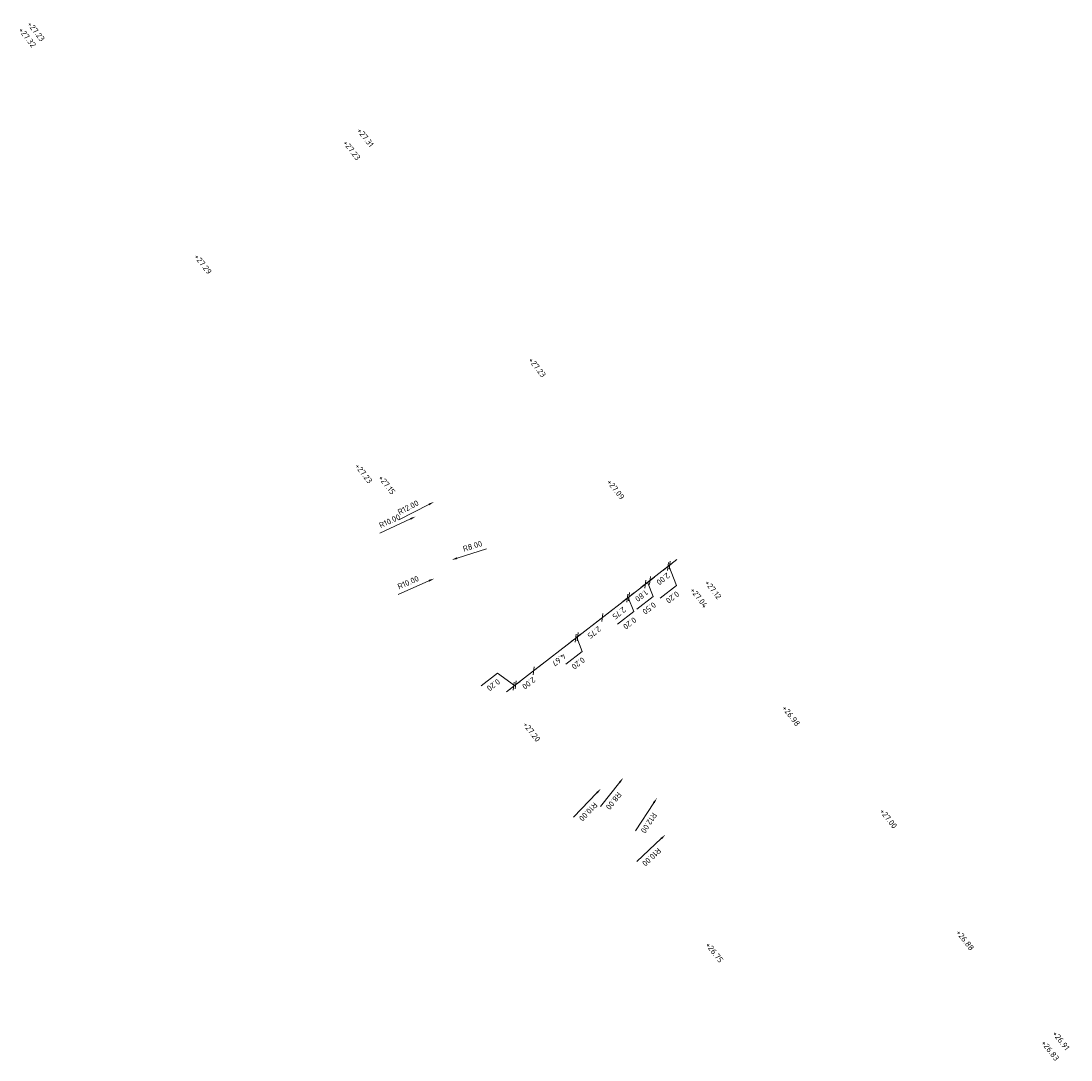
# Model space of a CAD drawing. Header units: metres. Extents: x 197059 to 198425, y 354536 to 355585.
# Tile 2 of 8: x 197510 to 197602, y 354920 to 355011. Entities that reach past the tile are written whole.
import ezdxf

# ---------------------------------------------------------------- set-up
doc = ezdxf.new("R2010")
doc.units = ezdxf.units.M
for name, color, linetype, lineweight in [('N-WE-VH-HOOGTE_BESTAAND-T', 252, 'Continuous', 25), ('N-WE-VH-HOOGTE_NIEUW-T', 7, 'Continuous', 25), ('X-XX-AL-AANKLEDING-M', 7, 'Continuous', 18)]:
    doc.layers.add(name, color=color, linetype=linetype, lineweight=lineweight)
doc.styles.add('NLCS-ISO', font='NLCS-ISO.ttf')
doc.dimstyles.new('NLCS-M200-T25-PIJL', dxfattribs={"dimscale": 0.5, "dimtxt": 1, "dimasz": 1, "dimexe": 1, "dimexo": 1, "dimgap": 0.7, "dimtad": 1, "dimzin": 0, "dimdsep": 46, "dimtxsty": 'NLCS-ISO', "dimcen": 0, "dimdle": 2, "dimse1": 1, "dimse2": 1, "dimclrd": 256, "dimclre": 256, "dimclrt": 256, "dimadec": 1, "dimazin": 0, "dimtfac": 1, "dimtofl": 0, "dimtmove": 1, "dimatfit": 0, "dimfxl": 2, "dimfxlon": 1, "dimtfillclr": 254, "dimtolj": 1, "dimtzin": 0, "dimlwd": 18, "dimlwe": 18, "dimarcsym": 0})

# ---------------------------------------------------------------- blocks, each defined once
blk = doc.blocks.new('*D52')
at = {"layer": 'Defpoints', "color": 0, "transparency": 16777216}
for p in [(197544.385, 354967.474), (197535.322, 354963.257)]:
    blk.add_point(p, dxfattribs=at)
at = {"layer": 'X-XX-AL-AANKLEDING-M', "linetype": 'Continuous', "lineweight": 18, "transparency": 16777216}
blk.add_line((197541.257, 354966.019), (197543.932, 354967.263), dxfattribs=at)
at = {"layer": 'X-XX-AL-AANKLEDING-M', "transparency": 16777216}
blk.add_solid([(197543.896, 354967.339), (197543.967, 354967.188), (197544.385, 354967.474)], dxfattribs=at)
at = {"layer": 'X-XX-AL-AANKLEDING-M', "transparency": 16777216, "insert": (197542.114, 354967.08), "char_height": 0.5, "attachment_point": 5, "rotation": 24.95477, "style": 'NLCS-ISO'}
blk.add_mtext('\\A1;R10.00', dxfattribs=at)
blk = doc.blocks.new('*D53')
at = {"layer": 'Defpoints', "color": 0, "transparency": 16777216}
for p in [(197545.985, 354968.754), (197535.322, 354963.257)]:
    blk.add_point(p, dxfattribs=at)
at = {"layer": 'X-XX-AL-AANKLEDING-M', "linetype": 'Continuous', "lineweight": 18, "transparency": 16777216}
blk.add_line((197542.918, 354967.173), (197545.54, 354968.524), dxfattribs=at)
at = {"layer": 'X-XX-AL-AANKLEDING-M', "transparency": 16777216}
blk.add_solid([(197545.502, 354968.599), (197545.578, 354968.45), (197545.985, 354968.754)], dxfattribs=at)
at = {"layer": 'X-XX-AL-AANKLEDING-M', "transparency": 16777216, "insert": (197543.732, 354968.267), "char_height": 0.5, "attachment_point": 5, "rotation": 27.27162, "style": 'NLCS-ISO'}
blk.add_mtext('\\A1;R12.00', dxfattribs=at)
blk = doc.blocks.new('*D54')
at = {"layer": 'Defpoints', "color": 0, "transparency": 16777216}
for p in [(197555.164, 354966.081), (197546.009, 354962.058)]:
    blk.add_point(p, dxfattribs=at)
at = {"layer": 'X-XX-AL-AANKLEDING-M', "linetype": 'Continuous', "lineweight": 18, "transparency": 16777216}
blk.add_line((197542.85, 354960.67), (197545.551, 354961.857), dxfattribs=at)
at = {"layer": 'X-XX-AL-AANKLEDING-M', "transparency": 16777216}
blk.add_solid([(197545.517, 354961.933), (197545.585, 354961.78), (197546.009, 354962.058)], dxfattribs=at)
at = {"layer": 'X-XX-AL-AANKLEDING-M', "transparency": 16777216, "insert": (197543.73, 354961.712), "char_height": 0.5, "attachment_point": 5, "rotation": 23.72586, "style": 'NLCS-ISO'}
blk.add_mtext('\\A1;R10.00', dxfattribs=at)
blk = doc.blocks.new('*D55')
at = {"layer": 'Defpoints', "color": 0, "transparency": 16777216}
for p in [(197555.164, 354966.081), (197547.53, 354963.687)]:
    blk.add_point(p, dxfattribs=at)
at = {"layer": 'X-XX-AL-AANKLEDING-M', "linetype": 'Continuous', "lineweight": 18, "transparency": 16777216}
blk.add_line((197550.584, 354964.645), (197548.007, 354963.836), dxfattribs=at)
at = {"layer": 'X-XX-AL-AANKLEDING-M', "transparency": 16777216}
blk.add_solid([(197547.983, 354963.916), (197548.032, 354963.757), (197547.53, 354963.687)], dxfattribs=at)
at = {"layer": 'X-XX-AL-AANKLEDING-M', "transparency": 16777216, "insert": (197549.354, 354964.888), "char_height": 0.5, "attachment_point": 5, "rotation": 17.41825, "style": 'NLCS-ISO'}
blk.add_mtext('\\A1;R8.00', dxfattribs=at)
blk = doc.blocks.new('*D56')
at = {"layer": 'Defpoints', "color": 0, "transparency": 16777216}
for p in [(197567.517, 354950.897), (197560.586, 354943.689)]:
    blk.add_point(p, dxfattribs=at)
at = {"layer": 'X-XX-AL-AANKLEDING-M', "linetype": 'Continuous', "lineweight": 18, "transparency": 16777216}
blk.add_line((197558.194, 354941.202), (197560.239, 354943.328), dxfattribs=at)
at = {"layer": 'X-XX-AL-AANKLEDING-M', "transparency": 16777216}
blk.add_solid([(197560.299, 354943.271), (197560.179, 354943.386), (197560.586, 354943.689)], dxfattribs=at)
at = {"layer": 'X-XX-AL-AANKLEDING-M', "transparency": 16777216, "insert": (197559.476, 354941.669), "char_height": 0.5, "attachment_point": 5, "rotation": 226.1225, "style": 'NLCS-ISO'}
blk.add_mtext('\\A1;R10.00', dxfattribs=at)
blk = doc.blocks.new('*D57')
at = {"layer": 'Defpoints', "color": 0, "transparency": 16777216}
for p in [(197567.517, 354950.897), (197562.539, 354944.634)]:
    blk.add_point(p, dxfattribs=at)
at = {"layer": 'X-XX-AL-AANKLEDING-M', "linetype": 'Continuous', "lineweight": 18, "transparency": 16777216}
blk.add_line((197560.548, 354942.129), (197562.228, 354944.243), dxfattribs=at)
at = {"layer": 'X-XX-AL-AANKLEDING-M', "transparency": 16777216}
blk.add_solid([(197562.293, 354944.191), (197562.163, 354944.295), (197562.539, 354944.634)], dxfattribs=at)
at = {"layer": 'X-XX-AL-AANKLEDING-M', "transparency": 16777216, "insert": (197561.702, 354942.617), "char_height": 0.5, "attachment_point": 5, "rotation": 231.52093, "style": 'NLCS-ISO'}
blk.add_mtext('\\A1;R8.00', dxfattribs=at)
blk = doc.blocks.new('*D58')
at = {"layer": 'Defpoints', "color": 0, "transparency": 16777216}
for p in [(197565.492, 354942.882), (197558.934, 354932.832)]:
    blk.add_point(p, dxfattribs=at)
at = {"layer": 'X-XX-AL-AANKLEDING-M', "linetype": 'Continuous', "lineweight": 18, "transparency": 16777216}
blk.add_line((197563.606, 354939.993), (197565.218, 354942.463), dxfattribs=at)
at = {"layer": 'X-XX-AL-AANKLEDING-M', "transparency": 16777216}
blk.add_solid([(197565.288, 354942.418), (197565.149, 354942.509), (197565.492, 354942.882)], dxfattribs=at)
at = {"layer": 'X-XX-AL-AANKLEDING-M', "transparency": 16777216, "insert": (197564.778, 354940.691), "char_height": 0.5, "attachment_point": 5, "rotation": 236.87324, "style": 'NLCS-ISO'}
blk.add_mtext('\\A1;R12.00', dxfattribs=at)
blk = doc.blocks.new('*D59')
at = {"layer": 'Defpoints', "color": 0, "transparency": 16777216}
for p in [(197566.233, 354939.668), (197558.934, 354932.832)]:
    blk.add_point(p, dxfattribs=at)
at = {"layer": 'X-XX-AL-AANKLEDING-M', "linetype": 'Continuous', "lineweight": 18, "transparency": 16777216}
blk.add_line((197563.715, 354937.31), (197565.868, 354939.326), dxfattribs=at)
at = {"layer": 'X-XX-AL-AANKLEDING-M', "transparency": 16777216}
blk.add_solid([(197565.925, 354939.265), (197565.811, 354939.387), (197566.233, 354939.668)], dxfattribs=at)
at = {"layer": 'X-XX-AL-AANKLEDING-M', "transparency": 16777216, "insert": (197565.019, 354937.709), "char_height": 0.5, "attachment_point": 5, "rotation": 223.1207, "style": 'NLCS-ISO'}
blk.add_mtext('\\A1;R10.00', dxfattribs=at)
blk = doc.blocks.new('_Oblique')
at = {"color": 0, "linetype": 'ByBlock', "lineweight": -2}
blk.add_line((-0.5, -0.5), (0.5, 0.5), dxfattribs=at)
blk = doc.blocks.new('*D137')
at = {"layer": 'Defpoints', "color": 0, "transparency": 16777216}
for p in [(197566.607, 354963.228), (197566.449, 354963.106), (197566.449, 354963.106)]:
    blk.add_point(p, dxfattribs=at)
at = {"layer": 'X-XX-AL-AANKLEDING-M', "linetype": 'Continuous', "lineweight": 18, "transparency": 16777216}
for p, q in [((197566.607, 354963.228), (197566.449, 354963.106)), ((197566.607, 354963.228), (197567.002, 354963.535)), ((197566.449, 354963.106), (197566.054, 354962.799)), ((197566.528, 354963.167), (197567.195, 354961.438)), ((197567.195, 354961.438), (197565.773, 354960.334))]:
    blk.add_line(p, q, dxfattribs=at)
at = {"layer": 'X-XX-AL-AANKLEDING-M', "lineweight": 18, "transparency": 16777216, "xscale": 0.5, "yscale": 0.5, "zscale": 0.5}
for p, rotation in [((197566.449, 354963.106), 37.81845729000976), ((197566.607, 354963.228), 217.8184572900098)]:
    blk.add_blockref('_Oblique', p, dxfattribs=dict(at, rotation=rotation))
at = {"layer": 'X-XX-AL-AANKLEDING-M', "transparency": 16777216, "insert": (197566.852, 354960.412), "char_height": 0.5, "attachment_point": 5, "rotation": 217.81846, "style": 'NLCS-ISO'}
blk.add_mtext('\\A1;0.20', dxfattribs=at)
blk = doc.blocks.new('*D138')
at = {"layer": 'Defpoints', "color": 0, "transparency": 16777216}
for p in [(197566.449, 354963.106), (197564.869, 354961.879), (197564.869, 354961.879)]:
    blk.add_point(p, dxfattribs=at)
at = {"layer": 'X-XX-AL-AANKLEDING-M', "linetype": 'Continuous', "lineweight": 18, "transparency": 16777216}
blk.add_line((197567.239, 354963.719), (197564.079, 354961.266), dxfattribs=at)
at = {"layer": 'X-XX-AL-AANKLEDING-M', "lineweight": 18, "transparency": 16777216, "xscale": 0.5, "yscale": 0.5, "zscale": 0.5}
for p, rotation in [((197566.449, 354963.106), 37.81845729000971), ((197564.869, 354961.879), 217.8184572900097)]:
    blk.add_blockref('_Oblique', p, dxfattribs=dict(at, rotation=rotation))
at = {"layer": 'X-XX-AL-AANKLEDING-M', "transparency": 16777216, "insert": (197566.027, 354962.018), "char_height": 0.5, "attachment_point": 5, "rotation": 217.81846, "style": 'NLCS-ISO'}
blk.add_mtext('\\A1;2.00', dxfattribs=at)
blk = doc.blocks.new('*D139')
at = {"layer": 'Defpoints', "color": 0, "transparency": 16777216}
for p in [(197564.474, 354961.573), (197564.474, 354961.573), (197564.869, 354961.879)]:
    blk.add_point(p, dxfattribs=at)
at = {"layer": 'X-XX-AL-AANKLEDING-M', "linetype": 'Continuous', "lineweight": 18, "transparency": 16777216}
for p, q in [((197564.474, 354961.573), (197564.079, 354961.266)), ((197564.869, 354961.879), (197564.474, 354961.573)), ((197564.671, 354961.726), (197565.151, 354960.484)), ((197564.869, 354961.879), (197565.264, 354962.186)), ((197565.151, 354960.484), (197563.729, 354959.38))]:
    blk.add_line(p, q, dxfattribs=at)
at = {"layer": 'X-XX-AL-AANKLEDING-M', "lineweight": 18, "transparency": 16777216, "xscale": 0.5, "yscale": 0.5, "zscale": 0.5}
for p, rotation in [((197564.474, 354961.573), 37.81845729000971), ((197564.869, 354961.879), 217.8184572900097)]:
    blk.add_blockref('_Oblique', p, dxfattribs=dict(at, rotation=rotation))
at = {"layer": 'X-XX-AL-AANKLEDING-M', "transparency": 16777216, "insert": (197564.808, 354959.458), "char_height": 0.5, "attachment_point": 5, "rotation": 217.81846, "style": 'NLCS-ISO'}
blk.add_mtext('\\A1;0.50', dxfattribs=at)
blk = doc.blocks.new('*D140')
at = {"layer": 'Defpoints', "color": 0, "transparency": 16777216}
for p in [(197564.474, 354961.573), (197563.052, 354960.469), (197563.052, 354960.469)]:
    blk.add_point(p, dxfattribs=at)
at = {"layer": 'X-XX-AL-AANKLEDING-M', "linetype": 'Continuous', "lineweight": 18, "transparency": 16777216}
blk.add_line((197565.264, 354962.186), (197562.262, 354959.856), dxfattribs=at)
at = {"layer": 'X-XX-AL-AANKLEDING-M', "lineweight": 18, "transparency": 16777216, "xscale": 0.5, "yscale": 0.5, "zscale": 0.5}
for p, rotation in [((197564.474, 354961.573), 37.81845729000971), ((197563.052, 354960.469), 217.8184572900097)]:
    blk.add_blockref('_Oblique', p, dxfattribs=dict(at, rotation=rotation))
at = {"layer": 'X-XX-AL-AANKLEDING-M', "transparency": 16777216, "insert": (197564.131, 354960.547), "char_height": 0.5, "attachment_point": 5, "rotation": 217.81846, "style": 'NLCS-ISO'}
blk.add_mtext('\\A1;1.80', dxfattribs=at)
blk = doc.blocks.new('*D141')
at = {"layer": 'Defpoints', "color": 0, "transparency": 16777216}
for p in [(197563.052, 354960.469), (197562.894, 354960.346), (197562.894, 354960.346)]:
    blk.add_point(p, dxfattribs=at)
at = {"layer": 'X-XX-AL-AANKLEDING-M', "linetype": 'Continuous', "lineweight": 18, "transparency": 16777216}
for p, q in [((197563.052, 354960.469), (197562.894, 354960.346)), ((197563.052, 354960.469), (197563.447, 354960.775)), ((197562.894, 354960.346), (197562.499, 354960.04)), ((197562.973, 354960.408), (197563.452, 354959.166)), ((197563.452, 354959.166), (197562.03, 354958.062))]:
    blk.add_line(p, q, dxfattribs=at)
at = {"layer": 'X-XX-AL-AANKLEDING-M', "lineweight": 18, "transparency": 16777216, "xscale": 0.5, "yscale": 0.5, "zscale": 0.5}
for p, rotation in [((197562.894, 354960.346), 37.81845729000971), ((197563.052, 354960.469), 217.8184572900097)]:
    blk.add_blockref('_Oblique', p, dxfattribs=dict(at, rotation=rotation))
at = {"layer": 'X-XX-AL-AANKLEDING-M', "transparency": 16777216, "insert": (197563.109, 354958.14), "char_height": 0.5, "attachment_point": 5, "rotation": 217.81846, "style": 'NLCS-ISO'}
blk.add_mtext('\\A1;0.20', dxfattribs=at)
blk = doc.blocks.new('*D142')
at = {"layer": 'Defpoints', "color": 0, "transparency": 16777216}
for p in [(197562.894, 354960.346), (197560.721, 354958.66), (197560.721, 354958.66)]:
    blk.add_point(p, dxfattribs=at)
at = {"layer": 'X-XX-AL-AANKLEDING-M', "linetype": 'Continuous', "lineweight": 18, "transparency": 16777216}
blk.add_line((197563.684, 354960.959), (197559.931, 354958.047), dxfattribs=at)
at = {"layer": 'X-XX-AL-AANKLEDING-M', "lineweight": 18, "transparency": 16777216, "xscale": 0.5, "yscale": 0.5, "zscale": 0.5}
for p, rotation in [((197562.894, 354960.346), 37.81845729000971), ((197560.721, 354958.66), 217.8184572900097)]:
    blk.add_blockref('_Oblique', p, dxfattribs=dict(at, rotation=rotation))
at = {"layer": 'X-XX-AL-AANKLEDING-M', "transparency": 16777216, "insert": (197562.175, 354959.029), "char_height": 0.5, "attachment_point": 5, "rotation": 217.81846, "style": 'NLCS-ISO'}
blk.add_mtext('\\A1;2.75', dxfattribs=at)
blk = doc.blocks.new('*D143')
at = {"layer": 'Defpoints', "color": 0, "transparency": 16777216}
for p in [(197560.721, 354958.66), (197558.549, 354956.974), (197558.549, 354956.974)]:
    blk.add_point(p, dxfattribs=at)
at = {"layer": 'X-XX-AL-AANKLEDING-M', "linetype": 'Continuous', "lineweight": 18, "transparency": 16777216}
blk.add_line((197561.511, 354959.273), (197557.759, 354956.361), dxfattribs=at)
at = {"layer": 'X-XX-AL-AANKLEDING-M', "lineweight": 18, "transparency": 16777216, "xscale": 0.5, "yscale": 0.5, "zscale": 0.5}
for p, rotation in [((197560.721, 354958.66), 37.81845729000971), ((197558.549, 354956.974), 217.8184572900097)]:
    blk.add_blockref('_Oblique', p, dxfattribs=dict(at, rotation=rotation))
at = {"layer": 'X-XX-AL-AANKLEDING-M', "transparency": 16777216, "insert": (197560.003, 354957.343), "char_height": 0.5, "attachment_point": 5, "rotation": 217.81846, "style": 'NLCS-ISO'}
blk.add_mtext('\\A1;2.75', dxfattribs=at)
blk = doc.blocks.new('*D144')
at = {"layer": 'Defpoints', "color": 0, "transparency": 16777216}
for p in [(197558.391, 354956.851), (197558.391, 354956.851), (197558.549, 354956.974)]:
    blk.add_point(p, dxfattribs=at)
at = {"layer": 'X-XX-AL-AANKLEDING-M', "linetype": 'Continuous', "lineweight": 18, "transparency": 16777216}
for p, q in [((197558.391, 354956.851), (197557.996, 354956.545)), ((197558.549, 354956.974), (197558.391, 354956.851)), ((197558.47, 354956.913), (197558.95, 354955.671)), ((197558.549, 354956.974), (197558.944, 354957.28)), ((197558.95, 354955.671), (197557.528, 354954.567))]:
    blk.add_line(p, q, dxfattribs=at)
at = {"layer": 'X-XX-AL-AANKLEDING-M', "lineweight": 18, "transparency": 16777216, "xscale": 0.5, "yscale": 0.5, "zscale": 0.5}
for p, rotation in [((197558.391, 354956.851), 37.81845729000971), ((197558.549, 354956.974), 217.8184572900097)]:
    blk.add_blockref('_Oblique', p, dxfattribs=dict(at, rotation=rotation))
at = {"layer": 'X-XX-AL-AANKLEDING-M', "transparency": 16777216, "insert": (197558.607, 354954.645), "char_height": 0.5, "attachment_point": 5, "rotation": 217.81846, "style": 'NLCS-ISO'}
blk.add_mtext('\\A1;0.20', dxfattribs=at)
blk = doc.blocks.new('*D145')
at = {"layer": 'Defpoints', "color": 0, "transparency": 16777216}
for p in [(197558.391, 354956.851), (197554.7, 354953.987), (197554.909, 354953.718)]:
    blk.add_point(p, dxfattribs=at)
at = {"layer": 'X-XX-AL-AANKLEDING-M', "linetype": 'Continuous', "lineweight": 18, "transparency": 16777216}
blk.add_line((197559.181, 354957.464), (197553.91, 354953.373), dxfattribs=at)
at = {"layer": 'X-XX-AL-AANKLEDING-M', "lineweight": 18, "transparency": 16777216, "xscale": 0.5, "yscale": 0.5, "zscale": 0.5}
for p, rotation in [((197558.391, 354956.851), 37.81845729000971), ((197554.7, 354953.987), 217.8184572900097)]:
    blk.add_blockref('_Oblique', p, dxfattribs=dict(at, rotation=rotation))
at = {"layer": 'X-XX-AL-AANKLEDING-M', "transparency": 16777216, "insert": (197556.914, 354954.945), "char_height": 0.5, "attachment_point": 5, "rotation": 217.81846, "style": 'NLCS-ISO'}
blk.add_mtext('\\A1;4.67', dxfattribs=at)
blk = doc.blocks.new('*D146')
at = {"layer": 'Defpoints', "color": 0, "transparency": 16777216}
for p in [(197554.911, 354953.719), (197553.12, 354952.762), (197553.358, 354952.455)]:
    blk.add_point(p, dxfattribs=at)
at = {"layer": 'X-XX-AL-AANKLEDING-M', "linetype": 'Continuous', "lineweight": 18, "transparency": 16777216}
blk.add_line((197555.49, 354954.602), (197552.33, 354952.149), dxfattribs=at)
at = {"layer": 'X-XX-AL-AANKLEDING-M', "lineweight": 18, "transparency": 16777216, "xscale": 0.5, "yscale": 0.5, "zscale": 0.5}
for p, rotation in [((197554.7, 354953.989), 37.81845729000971), ((197553.12, 354952.762), 217.8184572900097)]:
    blk.add_blockref('_Oblique', p, dxfattribs=dict(at, rotation=rotation))
at = {"layer": 'X-XX-AL-AANKLEDING-M', "transparency": 16777216, "insert": (197554.278, 354952.902), "char_height": 0.5, "attachment_point": 5, "rotation": 217.81846, "style": 'NLCS-ISO'}
blk.add_mtext('\\A1;2.00', dxfattribs=at)
blk = doc.blocks.new('*D147')
at = {"layer": 'Defpoints', "color": 0, "transparency": 16777216}
for p in [(197552.963, 354952.638), (197553.203, 354952.329), (197553.358, 354952.455)]:
    blk.add_point(p, dxfattribs=at)
at = {"layer": 'X-XX-AL-AANKLEDING-M', "linetype": 'Continuous', "lineweight": 18, "transparency": 16777216}
for p, q in [((197551.533, 354953.775), (197550.111, 354952.671)), ((197553.042, 354952.699), (197551.533, 354953.775)), ((197552.963, 354952.638), (197552.568, 354952.331)), ((197553.121, 354952.761), (197552.963, 354952.638)), ((197553.121, 354952.761), (197553.516, 354953.067))]:
    blk.add_line(p, q, dxfattribs=at)
at = {"layer": 'X-XX-AL-AANKLEDING-M', "lineweight": 18, "transparency": 16777216, "xscale": 0.5, "yscale": 0.5, "zscale": 0.5}
for p, rotation in [((197553.121, 354952.761), 217.8184572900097), ((197552.963, 354952.638), 37.81845729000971)]:
    blk.add_blockref('_Oblique', p, dxfattribs=dict(at, rotation=rotation))
at = {"layer": 'X-XX-AL-AANKLEDING-M', "transparency": 16777216, "insert": (197551.19, 354952.749), "char_height": 0.5, "attachment_point": 5, "rotation": 217.81846, "style": 'NLCS-ISO'}
blk.add_mtext('\\A1;0.20', dxfattribs=at)

msp = doc.modelspace()

# ---------------------------------------------------------------- texts
at = {"layer": 'N-WE-VH-HOOGTE_BESTAAND-T', "char_height": 0.5, "width": 1.59832, "attachment_point": 8, "rotation": 307.80584, "style": 'NLCS-ISO'}
for s, insert in [('+27.32', (197510.224, 355009.198)), ('+27.31', (197539.792, 355000.447)), ('+27.29', (197525.589, 354989.374)), ('+27.23', (197554.815, 354980.354)), ('+27.23', (197539.642, 354971.085)), ('+27.12', (197570.205, 354960.93)), ('+27.20', (197554.331, 354948.507)), ('+27.00', (197585.53, 354940.924)), ('+26.75', (197570.319, 354929.221)), ('+26.91', (197600.626, 354921.512))]:
    msp.add_mtext(s, dxfattribs=dict(at, insert=insert))
at = {"layer": 'N-WE-VH-HOOGTE_NIEUW-T', "char_height": 0.5, "width": 1.59832, "attachment_point": 8, "rotation": 307.80584, "style": 'NLCS-ISO'}
for s, insert in [('+27.23', (197510.99, 355009.719)), ('+27.23', (197538.601, 354999.34)), ('+27.15', (197541.673, 354970.093)), ('+27.09', (197561.684, 354969.686)), ('+27.04', (197568.963, 354960.23)), ('+26.98', (197577.019, 354949.903)), ('+26.88', (197592.231, 354930.292)), ('+26.83', (197599.678, 354920.642))]:
    msp.add_mtext(s, dxfattribs=dict(at, insert=insert))

# ---------------------------------------------------------------- dimensions: what is measured, and where the dimension line sits
at = {"layer": 'X-XX-AL-AANKLEDING-M'}
for center, mpoint, picture, middle in [((197535.322, 354963.257), (197545.985, 354968.754), '*D53', (197544.007, 354967.734)), ((197535.322, 354963.257), (197544.385, 354967.474), '*D52', (197542.368, 354966.536)), ((197555.164, 354966.081), (197547.53, 354963.687), '*D55', (197549.534, 354964.315)), ((197558.934, 354932.832), (197565.492, 354942.882), '*D58', (197564.276, 354941.019)), ((197558.934, 354932.832), (197566.233, 354939.668), '*D59', (197564.609, 354938.147))]:
    dim = msp.add_radius_dim(center=center, mpoint=mpoint, dimstyle='NLCS-M200-T25-PIJL', dxfattribs=at)
    dim.commit()
    dim.dimension.update_dxf_attribs({"geometry": picture, "text_midpoint": middle, "dimtype": 164})
for center, mpoint, picture, middle in [((197555.164, 354966.081), (197546.009, 354962.058), '*D54', (197543.73, 354961.712)), ((197567.517, 354950.897), (197560.586, 354943.689), '*D56', (197559.476, 354941.669)), ((197567.517, 354950.897), (197562.539, 354944.634), '*D57', (197561.702, 354942.617))]:
    dim = msp.add_radius_dim(center=center, mpoint=mpoint, dimstyle='NLCS-M200-T25-PIJL', dxfattribs=at)
    dim.commit()
    dim.dimension.update_dxf_attribs({"geometry": picture, "text_midpoint": middle})
for base, p1, p2, picture, middle in [((197564.869, 354961.879), (197566.449, 354963.106), (197564.869, 354961.879), '*D138', (197566.027, 354962.018)), ((197563.052, 354960.469), (197564.474, 354961.573), (197563.052, 354960.469), '*D140', (197564.131, 354960.547)), ((197564.474, 354961.573), (197564.869, 354961.879), (197564.474, 354961.573), '*D139', (197565.242, 354959.796)), ((197560.721, 354958.66), (197562.894, 354960.346), (197560.721, 354958.66), '*D142', (197562.175, 354959.029)), ((197562.894, 354960.346), (197563.052, 354960.469), (197562.894, 354960.346), '*D141', (197563.544, 354958.477)), ((197558.549, 354956.974), (197560.721, 354958.66), (197558.549, 354956.974), '*D143', (197560.003, 354957.343)), ((197554.7, 354953.987), (197558.391, 354956.851), (197554.909, 354953.718), '*D145', (197556.914, 354954.945)), ((197558.391, 354956.851), (197558.549, 354956.974), (197558.391, 354956.851), '*D144', (197559.041, 354954.982)), ((197553.12, 354952.762), (197554.911, 354953.719), (197553.358, 354952.455), '*D146', (197554.278, 354952.902)), ((197552.963, 354952.638), (197553.358, 354952.455), (197553.203, 354952.329), '*D147', (197551.624, 354953.086))]:
    dim = msp.add_linear_dim(base=base, p1=p1, p2=p2, angle=37.81846, dimstyle='NLCS-M200-T25-PIJL', override={"dimblk1": 'Oblique', "dimblk2": 'Oblique', "dimsah": 1}, dxfattribs=at)
    dim.commit()
    dim.dimension.update_dxf_attribs({"geometry": picture, "text_midpoint": middle})
dim = msp.add_aligned_dim(p1=(197566.607, 354963.228), p2=(197566.449, 354963.106), distance=0, dimstyle='NLCS-M200-T25-PIJL', override={"dimblk1": 'Oblique', "dimblk2": 'Oblique', "dimsah": 1}, dxfattribs=at)
dim.commit()
dim.dimension.update_dxf_attribs({"geometry": '*D137', "text_midpoint": (197567.287, 354960.75)})

doc.saveas('drawing.dxf')
